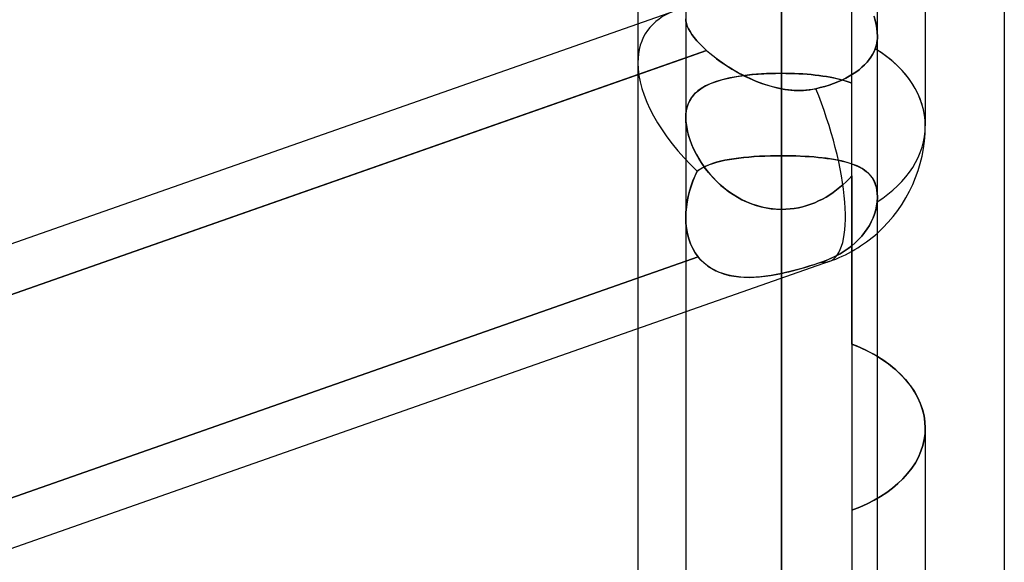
# Model space of a CAD drawing. Header units: millimetres. Extents: x -130 to 54, y -185 to 185.
# Tile 38 of 78: x -29.7 to -23.17, y -35.18 to -31.58. Entities that reach past the tile are written whole.
import ezdxf

# ---------------------------------------------------------------- set-up
doc = ezdxf.new("R2010")
doc.units = ezdxf.units.MM
doc.layers.add('MAIN-1', color=7, linetype='Continuous')
doc.layers.add('MAIN-2', color=7, linetype='Continuous')

msp = doc.modelspace()

# ---------------------------------------------------------------- linework, layer by layer
at = {"layer": 'MAIN-1'}
for p, q in [((-24.6475, 0), (-24.6475, -96.649)), ((-23.1713, 0), (-23.1713, -45.72)), ((-25.2825, 0), (-25.2825, -96.053)), ((-24.0125, -96.053), (-24.0125, 0)), ((-25.6, -26.195), (-25.6, -31.6088)), ((-23.695, -30.2452), (-23.695, -32.284)), ((-25.3569, -31.5235), (-36.8125, -35.542)), ((-36.8125, -35.8779), (-25.2825, -31.8333)), ((-24.6475, -32.4817), (-24.6475, -35.1758)), ((-25.2825, -33.5162), (-36.8125, -37.5608)), ((-25.6, -33.6275), (-25.6, -35.6498)), ((-23.9692, -33.8395), (-24.0126, -33.8118)), ((-23.9285, -33.8692), (-23.9692, -33.8395)), ((-23.8901, -33.9011), (-23.9285, -33.8692)), ((-23.8543, -33.9349), (-23.8901, -33.9011)), ((-23.8214, -33.9705), (-23.8543, -33.9349)), ((-23.7919, -34.0076), (-23.8214, -33.9705)), ((-23.7661, -34.0459), (-23.7919, -34.0076)), ((-23.7443, -34.0853), (-23.7661, -34.0459)), ((-23.7265, -34.1254), (-23.7443, -34.0853)), ((-23.7127, -34.1659), (-23.7265, -34.1254)), ((-23.7028, -34.2064), (-23.7127, -34.1659)), ((-23.697, -34.2466), (-23.7028, -34.2064)), ((-23.695, -34.2863), (-23.697, -34.2466)), ((-23.695, -34.2863), (-23.695, -36.3251))]:
    msp.add_line(p, q, dxfattribs=at)
msp.add_arc((-24.6475, -32.284), 0.9525, 311.81024, 0.00006, dxfattribs=at)
msp.add_ellipse((-24.6475, -32.284), major_axis=(-0.9525, 0), ratio=0.707107, start_param=-3.141593, end_param=-2.300523, dxfattribs=at)
at = {"layer": 'MAIN-2'}
for p, q in [((-24.6475, 0), (-24.6475, -32.4817)), ((-24.6475, 0), (-24.6475, -32.0385)), ((-24.6475, -96.649), (-24.6475, 0)), ((-24.6475, -95.8098), (-24.6475, 0)), ((-24.6475, -32.0385), (-24.6475, 0)), ((-24.6475, -28.8864), (-24.6475, -32.4817)), ((-24.6475, -32.4817), (-24.6475, -28.8864)), ((-24.6475, -30.8533), (-24.6475, -31.9357)), ((-24.6475, -31.9357), (-24.6475, -30.8533)), ((-24.1812, -33.7304), (-24.1812, -30.8639)), ((-25.2825, -31.5749), (-25.2814, -31.5901)), ((-25.2814, -31.5901), (-25.2825, -31.5749)), ((-24.6475, -35.1758), (-24.6475, -31.5805)), ((-24.6475, -31.5805), (-24.6475, -35.1758)), ((-24.0351, -31.5553), (-24.0271, -31.5836)), ((-24.0264, -31.5863), (-24.034, -31.5587)), ((-24.0271, -31.5836), (-24.0207, -31.6114)), ((-24.0203, -31.6134), (-24.0264, -31.5863)), ((-25.6, -31.6088), (-25.6, -31.8663)), ((-25.2814, -31.5901), (-25.2781, -31.6062)), ((-25.2781, -31.6061), (-25.2814, -31.5901)), ((-25.2725, -31.6231), (-25.2781, -31.6061)), ((-25.2781, -31.6062), (-25.2724, -31.6233)), ((-25.2645, -31.6411), (-25.2725, -31.6231)), ((-25.2724, -31.6233), (-25.2644, -31.6411)), ((-25.2541, -31.6598), (-25.2645, -31.6411)), ((-25.2644, -31.6411), (-25.2541, -31.6598)), ((-24.0207, -31.6114), (-24.0161, -31.6384)), ((-24.016, -31.6397), (-24.0203, -31.6134)), ((-24.0161, -31.6384), (-24.0134, -31.6643)), ((-24.0133, -31.665), (-24.016, -31.6397)), ((-25.2541, -31.6598), (-25.2415, -31.6792)), ((-25.2415, -31.6792), (-25.2541, -31.6598)), ((-25.2415, -31.6792), (-25.2265, -31.6994)), ((-25.2265, -31.6993), (-25.2415, -31.6792)), ((-25.2093, -31.7201), (-25.2265, -31.6993)), ((-25.2265, -31.6994), (-25.2091, -31.7202)), ((-24.0129, -31.7044), (-24.014, -31.7193)), ((-24.014, -31.7193), (-24.0129, -31.7045)), ((-24.0134, -31.6643), (-24.0125, -31.6891)), ((-24.0125, -31.6892), (-24.0133, -31.665)), ((-24.0125, -31.6891), (-24.0129, -31.7044)), ((-24.0129, -31.7045), (-24.0125, -31.6892)), ((-25.1898, -31.7414), (-25.2093, -31.7201)), ((-25.2091, -31.7202), (-25.1896, -31.7415)), ((-25.1681, -31.7631), (-25.1898, -31.7414)), ((-25.1896, -31.7415), (-25.1681, -31.7631)), ((-25.1681, -31.7631), (-25.1445, -31.7849)), ((-25.1445, -31.7849), (-25.1681, -31.7631)), ((-24.0263, -31.7734), (-24.0344, -31.7923)), ((-24.0343, -31.7923), (-24.0263, -31.7734)), ((-24.0221, -31.7608), (-24.0263, -31.7734)), ((-24.0263, -31.7734), (-24.0221, -31.7608)), ((-24.0187, -31.7475), (-24.0221, -31.7608)), ((-24.0221, -31.7608), (-24.0186, -31.7475)), ((-24.0159, -31.7337), (-24.0187, -31.7475)), ((-24.0186, -31.7475), (-24.0159, -31.7337)), ((-24.014, -31.7193), (-24.0159, -31.7337)), ((-24.0159, -31.7337), (-24.014, -31.7193)), ((-25.1445, -31.7849), (-36.8358, -35.8861)), ((-25.2825, -31.8333), (-25.1445, -31.7849)), ((-25.1445, -31.7849), (-25.1238, -31.8028)), ((-25.1249, -31.8019), (-25.1445, -31.7849)), ((-25.1043, -31.8189), (-25.1249, -31.8019)), ((-25.1238, -31.8028), (-25.1018, -31.8208)), ((-25.0826, -31.8358), (-25.1043, -31.8189)), ((-25.1018, -31.8208), (-25.0786, -31.8388)), ((-25.0599, -31.8525), (-25.0826, -31.8358)), ((-25.0786, -31.8388), (-25.0544, -31.8565)), ((-24.067, -31.8451), (-24.0811, -31.862)), ((-24.0811, -31.862), (-24.067, -31.8451)), ((-24.0549, -31.8284), (-24.067, -31.8451)), ((-24.067, -31.8451), (-24.0549, -31.8284)), ((-24.044, -31.8107), (-24.0549, -31.8284)), ((-24.0549, -31.8284), (-24.044, -31.8107)), ((-24.0344, -31.7923), (-24.044, -31.8107)), ((-24.044, -31.8107), (-24.0343, -31.7923)), ((-25.6, -31.8663), (-25.6, -33.6275)), ((-25.0363, -31.8691), (-25.0599, -31.8525)), ((-25.0544, -31.8565), (-25.0294, -31.8738)), ((-25.0119, -31.8854), (-25.0363, -31.8691)), ((-25.0294, -31.8738), (-25.0034, -31.8908)), ((-24.9868, -31.9013), (-25.0119, -31.8854)), ((-25.0034, -31.8908), (-24.9767, -31.9074)), ((-24.961, -31.9167), (-24.9868, -31.9013)), ((-24.9767, -31.9074), (-24.9492, -31.9234)), ((-24.1343, -31.9118), (-24.1551, -31.9273)), ((-24.1551, -31.9273), (-24.1343, -31.9118)), ((-24.1149, -31.8957), (-24.1343, -31.9118)), ((-24.1343, -31.9118), (-24.1149, -31.8957)), ((-24.0971, -31.879), (-24.1149, -31.8957)), ((-24.1149, -31.8957), (-24.0971, -31.879)), ((-24.0811, -31.862), (-24.0971, -31.879)), ((-24.0971, -31.879), (-24.0811, -31.862)), ((-25.0663, -31.9853), (-25.0382, -31.9772)), ((-25.0416, -31.9781), (-25.0657, -31.9851)), ((-25.0165, -31.9718), (-25.0416, -31.9781)), ((-25.0382, -31.9772), (-25.0085, -31.9699)), ((-24.9902, -31.966), (-25.0165, -31.9718)), ((-25.0085, -31.9699), (-24.9774, -31.9634)), ((-24.963, -31.9607), (-24.9902, -31.966)), ((-24.9774, -31.9634), (-24.9449, -31.9576)), ((-24.9348, -31.9559), (-24.963, -31.9607)), ((-24.9346, -31.9316), (-24.961, -31.9167)), ((-24.9492, -31.9234), (-24.9211, -31.9389)), ((-24.9449, -31.9576), (-24.9111, -31.9524)), ((-24.9056, -31.9517), (-24.9348, -31.9559)), ((-24.9076, -31.946), (-24.9346, -31.9316)), ((-24.9211, -31.9389), (-24.8923, -31.9537)), ((-24.9111, -31.9524), (-24.876, -31.948)), ((-24.8802, -31.9597), (-24.9076, -31.946)), ((-24.8755, -31.948), (-24.9056, -31.9517)), ((-24.8923, -31.9537), (-24.863, -31.9678)), ((-24.8522, -31.9727), (-24.8802, -31.9597)), ((-24.876, -31.948), (-24.8397, -31.9442)), ((-24.8445, -31.9447), (-24.8755, -31.948)), ((-24.863, -31.9678), (-24.8332, -31.9811)), ((-24.8239, -31.985), (-24.8522, -31.9727)), ((-24.8128, -31.9419), (-24.8445, -31.9447)), ((-24.8397, -31.9442), (-24.8025, -31.9411)), ((-24.7805, -31.9397), (-24.8128, -31.9419)), ((-24.8025, -31.9411), (-24.7646, -31.9388)), ((-24.7478, -31.9379), (-24.7805, -31.9397)), ((-24.7646, -31.9388), (-24.7261, -31.937)), ((-24.7147, -31.9367), (-24.7478, -31.9379)), ((-24.7261, -31.937), (-24.687, -31.936)), ((-24.6812, -31.9359), (-24.7147, -31.9367)), ((-24.687, -31.936), (-24.6475, -31.9357)), ((-24.6475, -31.9357), (-24.6812, -31.9359)), ((-24.6475, -31.9357), (-24.6188, -31.9359)), ((-24.6475, -31.9357), (-24.6475, -41.529)), ((-24.6187, -31.9359), (-24.6475, -31.9357)), ((-24.6188, -31.9359), (-24.5903, -31.9364)), ((-24.5901, -31.9364), (-24.6187, -31.9359)), ((-24.5903, -31.9364), (-24.5621, -31.9373)), ((-24.5618, -31.9373), (-24.5901, -31.9364)), ((-24.5621, -31.9373), (-24.5341, -31.9386)), ((-24.5338, -31.9386), (-24.5618, -31.9373)), ((-24.5341, -31.9386), (-24.5064, -31.9402)), ((-24.5061, -31.9402), (-24.5338, -31.9386)), ((-24.5064, -31.9402), (-24.4791, -31.9422)), ((-24.4788, -31.9422), (-24.5061, -31.9402)), ((-24.4791, -31.9422), (-24.4521, -31.9445)), ((-24.4518, -31.9446), (-24.4788, -31.9422)), ((-24.4521, -31.9445), (-24.4257, -31.9473)), ((-24.4253, -31.9473), (-24.4518, -31.9446)), ((-24.4257, -31.9473), (-24.3999, -31.9503)), ((-24.3995, -31.9504), (-24.4253, -31.9473)), ((-24.3999, -31.9503), (-24.3748, -31.9537)), ((-24.3743, -31.9538), (-24.3995, -31.9504)), ((-24.3748, -31.9537), (-24.3503, -31.9575)), ((-24.3498, -31.9576), (-24.3743, -31.9538)), ((-24.3503, -31.9575), (-24.3265, -31.9617)), ((-24.3261, -31.9618), (-24.3498, -31.9576)), ((-24.3265, -31.9617), (-24.3035, -31.9662)), ((-24.303, -31.9663), (-24.3261, -31.9618)), ((-24.3035, -31.9662), (-24.2812, -31.9712)), ((-24.2807, -31.9713), (-24.303, -31.9663)), ((-24.2812, -31.9712), (-24.2597, -31.9765)), ((-24.2592, -31.9766), (-24.2807, -31.9713)), ((-24.2597, -31.9765), (-24.2389, -31.9822)), ((-24.2384, -31.9823), (-24.2592, -31.9766)), ((-24.2223, -31.9678), (-24.2476, -31.9803)), ((-24.2476, -31.9803), (-24.2223, -31.9678)), ((-24.1989, -31.9551), (-24.2223, -31.9678)), ((-24.2223, -31.9678), (-24.1989, -31.9551)), ((-24.1767, -31.9417), (-24.1989, -31.9551)), ((-24.1989, -31.9551), (-24.1767, -31.9417)), ((-24.1551, -31.9273), (-24.1767, -31.9417)), ((-24.1767, -31.9417), (-24.1551, -31.9273)), ((-25.1863, -32.0404), (-25.2021, -32.0522)), ((-25.2007, -32.0512), (-25.1826, -32.0379)), ((-25.1692, -32.0294), (-25.1863, -32.0404)), ((-25.1826, -32.0379), (-25.1627, -32.0256)), ((-25.1509, -32.0191), (-25.1692, -32.0294)), ((-25.1627, -32.0256), (-25.1411, -32.0142)), ((-25.1314, -32.0096), (-25.1509, -32.0191)), ((-25.1411, -32.0142), (-25.1179, -32.0037)), ((-25.1106, -32.0008), (-25.1314, -32.0096)), ((-25.1179, -32.0037), (-25.0929, -31.9941)), ((-25.0888, -31.9926), (-25.1106, -32.0008)), ((-25.0929, -31.9941), (-25.0663, -31.9853)), ((-25.0657, -31.9851), (-25.0888, -31.9926)), ((-24.8332, -31.9811), (-24.803, -31.9934)), ((-24.7952, -31.9964), (-24.8239, -31.985)), ((-24.803, -31.9934), (-24.7724, -32.0047)), ((-24.7661, -32.0069), (-24.7952, -31.9964)), ((-24.7724, -32.0047), (-24.7415, -32.015)), ((-24.7368, -32.0165), (-24.7661, -32.0069)), ((-24.7415, -32.015), (-24.7104, -32.0241)), ((-24.7072, -32.025), (-24.7368, -32.0165)), ((-24.7104, -32.0241), (-24.679, -32.032)), ((-24.6774, -32.0323), (-24.7072, -32.025)), ((-24.679, -32.032), (-24.6475, -32.0385)), ((-24.6475, -32.0385), (-24.6774, -32.0323)), ((-24.6246, -32.0423), (-24.6475, -32.0385)), ((-24.6475, -32.0385), (-24.6267, -32.042)), ((-24.6267, -32.042), (-24.606, -32.0449)), ((-24.6016, -32.0454), (-24.6246, -32.0423)), ((-24.606, -32.0449), (-24.5852, -32.0471)), ((-24.5787, -32.0476), (-24.6016, -32.0454)), ((-24.4653, -32.0454), (-24.4877, -32.0477)), ((-24.4818, -32.0472), (-24.4614, -32.0449)), ((-24.4431, -32.0421), (-24.4653, -32.0454)), ((-24.4614, -32.0449), (-24.4411, -32.0418)), ((-24.421, -32.0378), (-24.4431, -32.0421)), ((-24.4411, -32.0418), (-24.421, -32.0378)), ((-24.3915, -32.0308), (-24.421, -32.0378)), ((-24.421, -32.0378), (-24.3915, -32.0308)), ((-24.3619, -32.0227), (-24.3915, -32.0308)), ((-24.3915, -32.0308), (-24.3619, -32.0227)), ((-24.3322, -32.0136), (-24.3619, -32.0227)), ((-24.3619, -32.0227), (-24.3322, -32.0136)), ((-24.3029, -32.0033), (-24.3322, -32.0136)), ((-24.3322, -32.0136), (-24.3029, -32.0033)), ((-24.2746, -31.9922), (-24.3029, -32.0033)), ((-24.3029, -32.0033), (-24.2746, -31.9922)), ((-24.2476, -31.9803), (-24.2746, -31.9922)), ((-24.2746, -31.9922), (-24.2476, -31.9803)), ((-24.2389, -31.9822), (-24.2189, -31.9884)), ((-24.2185, -31.9885), (-24.2384, -31.9823)), ((-24.2189, -31.9884), (-24.1996, -31.995)), ((-24.1994, -31.995), (-24.2185, -31.9885)), ((-24.1996, -31.995), (-24.1812, -32.002)), ((-24.1812, -32.002), (-24.1994, -31.995)), ((-25.2523, -32.1096), (-25.2614, -32.1267)), ((-25.256, -32.1161), (-25.2448, -32.0979)), ((-25.2418, -32.0936), (-25.2523, -32.1096)), ((-25.2448, -32.0979), (-25.2318, -32.081)), ((-25.2299, -32.0788), (-25.2418, -32.0936)), ((-25.2318, -32.081), (-25.2171, -32.0655)), ((-25.2166, -32.065), (-25.2299, -32.0788)), ((-25.2171, -32.0655), (-25.2007, -32.0512)), ((-25.2021, -32.0522), (-25.2166, -32.065)), ((-24.5852, -32.0471), (-24.5644, -32.0486)), ((-24.5558, -32.049), (-24.5787, -32.0476)), ((-24.5644, -32.0486), (-24.5437, -32.0494)), ((-24.533, -32.0495), (-24.5558, -32.049)), ((-24.5437, -32.0494), (-24.523, -32.0494)), ((-24.5103, -32.0491), (-24.533, -32.0495)), ((-24.523, -32.0494), (-24.5024, -32.0487)), ((-24.4877, -32.0477), (-24.5103, -32.0491)), ((-24.5024, -32.0487), (-24.4818, -32.0472)), ((-25.2748, -32.1646), (-25.2791, -32.1854)), ((-25.2782, -32.1802), (-25.2728, -32.1573)), ((-25.2689, -32.145), (-25.2748, -32.1646)), ((-25.2728, -32.1573), (-25.2654, -32.1359)), ((-25.2614, -32.1267), (-25.2689, -32.145)), ((-25.2654, -32.1359), (-25.256, -32.1161)), ((-25.2825, -32.2303), (-25.2815, -32.2046)), ((-25.2817, -32.2073), (-25.2825, -32.2303)), ((-25.2814, -32.2576), (-25.2825, -32.2303)), ((-25.2825, -32.2303), (-25.2816, -32.2545)), ((-25.2791, -32.1854), (-25.2817, -32.2073)), ((-25.2815, -32.2046), (-25.2782, -32.1802)), ((-25.2816, -32.2545), (-25.2789, -32.2799)), ((-25.278, -32.2864), (-25.2814, -32.2576)), ((-25.2789, -32.2799), (-25.2744, -32.3063)), ((-25.2723, -32.3164), (-25.278, -32.2864)), ((-25.2744, -32.3063), (-25.2682, -32.3333)), ((-25.2644, -32.3471), (-25.2723, -32.3164)), ((-25.2682, -32.3333), (-25.2603, -32.3608)), ((-25.2544, -32.3782), (-25.2644, -32.3471)), ((-25.2603, -32.3608), (-25.2507, -32.3886)), ((-25.2424, -32.4096), (-25.2544, -32.3782)), ((-25.2507, -32.3886), (-25.2395, -32.4166)), ((-25.2284, -32.4412), (-25.2424, -32.4096)), ((-25.2395, -32.4166), (-25.2267, -32.4447)), ((-25.2125, -32.4726), (-25.2284, -32.4412)), ((-25.2267, -32.4447), (-25.2125, -32.4727)), ((-25.1946, -32.5039), (-25.2125, -32.4726)), ((-25.2125, -32.4727), (-25.1967, -32.5004)), ((-25.1967, -32.5004), (-25.1796, -32.5278)), ((-24.9645, -32.5018), (-24.9952, -32.5067)), ((-24.9935, -32.5064), (-24.963, -32.5015)), ((-24.9326, -32.4974), (-24.9645, -32.5018)), ((-24.963, -32.5015), (-24.9313, -32.4973)), ((-24.8996, -32.4937), (-24.9326, -32.4974)), ((-24.9313, -32.4973), (-24.8985, -32.4935)), ((-24.8656, -32.4904), (-24.8996, -32.4937)), ((-24.8985, -32.4935), (-24.8646, -32.4904)), ((-24.8305, -32.4877), (-24.8656, -32.4904)), ((-24.8646, -32.4904), (-24.8299, -32.4877)), ((-24.7948, -32.4855), (-24.8305, -32.4877)), ((-24.8299, -32.4877), (-24.7945, -32.4855)), ((-24.7586, -32.4839), (-24.7948, -32.4855)), ((-24.7945, -32.4855), (-24.7584, -32.4838)), ((-24.7219, -32.4827), (-24.7586, -32.4839)), ((-24.7584, -32.4838), (-24.7219, -32.4827)), ((-24.6848, -32.4819), (-24.7219, -32.4827)), ((-24.7219, -32.4827), (-24.6849, -32.482)), ((-24.6849, -32.482), (-24.6475, -32.4817)), ((-24.6475, -32.4817), (-24.6848, -32.4819)), ((-24.6475, -35.1758), (-24.6475, -32.4817)), ((-24.6475, -32.4817), (-24.6475, -35.1758)), ((-24.6161, -32.4819), (-24.6475, -32.4817)), ((-24.6475, -32.4817), (-24.6159, -32.4819)), ((-24.585, -32.4824), (-24.6161, -32.4819)), ((-24.6159, -32.4819), (-24.5845, -32.4824)), ((-24.5541, -32.4832), (-24.585, -32.4824)), ((-24.5845, -32.4824), (-24.5534, -32.4832)), ((-24.5237, -32.4844), (-24.5541, -32.4832)), ((-24.5534, -32.4832), (-24.5225, -32.4844)), ((-24.4936, -32.4859), (-24.5237, -32.4844)), ((-24.5225, -32.4844), (-24.492, -32.486)), ((-24.4639, -32.4878), (-24.4936, -32.4859)), ((-24.492, -32.486), (-24.4618, -32.4879)), ((-24.4348, -32.49), (-24.4639, -32.4878)), ((-24.4618, -32.4879), (-24.4322, -32.4902)), ((-24.4062, -32.4926), (-24.4348, -32.49)), ((-24.4322, -32.4902), (-24.4032, -32.4929)), ((-24.3783, -32.4955), (-24.4062, -32.4926)), ((-24.4032, -32.4929), (-24.3751, -32.4959)), ((-24.3512, -32.4989), (-24.3783, -32.4955)), ((-24.3751, -32.4959), (-24.3476, -32.4993)), ((-24.3249, -32.5026), (-24.3512, -32.4989)), ((-24.3476, -32.4993), (-24.321, -32.5032)), ((-25.1749, -32.535), (-25.1946, -32.5039)), ((-25.1706, -32.5611), (-25.1893, -32.5722)), ((-25.1887, -32.5718), (-25.1695, -32.5605)), ((-25.1796, -32.5278), (-25.1611, -32.5548)), ((-25.1532, -32.5656), (-25.1749, -32.535)), ((-25.1502, -32.5509), (-25.1706, -32.5611)), ((-25.1695, -32.5605), (-25.1487, -32.5502)), ((-25.1611, -32.5548), (-25.1413, -32.5811)), ((-25.1296, -32.5955), (-25.1532, -32.5656)), ((-25.1282, -32.5416), (-25.1502, -32.5509)), ((-25.1487, -32.5502), (-25.1263, -32.5409)), ((-25.1047, -32.5332), (-25.1282, -32.5416)), ((-25.1263, -32.5409), (-25.1025, -32.5325)), ((-25.0795, -32.5255), (-25.1047, -32.5332)), ((-25.1025, -32.5325), (-25.0773, -32.5249)), ((-25.0529, -32.5186), (-25.0795, -32.5255)), ((-25.0773, -32.5249), (-25.0507, -32.518)), ((-25.0247, -32.5123), (-25.0529, -32.5186)), ((-25.0507, -32.518), (-25.0227, -32.5119)), ((-24.9952, -32.5067), (-25.0247, -32.5123)), ((-25.0227, -32.5119), (-24.9935, -32.5064)), ((-24.2995, -32.5067), (-24.3249, -32.5026)), ((-24.321, -32.5032), (-24.2953, -32.5075)), ((-24.2749, -32.5113), (-24.2995, -32.5067)), ((-24.2953, -32.5075), (-24.2704, -32.5123)), ((-24.2513, -32.5164), (-24.2749, -32.5113)), ((-24.2704, -32.5123), (-24.2465, -32.5175)), ((-24.2286, -32.5219), (-24.2513, -32.5164)), ((-24.2465, -32.5175), (-24.2236, -32.5232)), ((-24.2068, -32.528), (-24.2286, -32.5219)), ((-24.2236, -32.5232), (-24.2019, -32.5295)), ((-24.1861, -32.5346), (-24.2068, -32.528)), ((-24.2019, -32.5295), (-24.1812, -32.5363)), ((-24.1663, -32.5418), (-24.1861, -32.5346)), ((-24.1812, -32.5363), (-24.1617, -32.5436)), ((-24.1476, -32.5496), (-24.1663, -32.5418)), ((-24.1617, -32.5436), (-24.1433, -32.5516)), ((-24.1299, -32.5581), (-24.1476, -32.5496)), ((-24.1433, -32.5516), (-24.1261, -32.5602)), ((-24.1134, -32.5674), (-24.1299, -32.5581)), ((-24.1261, -32.5602), (-24.11, -32.5695)), ((-24.0979, -32.5774), (-24.1134, -32.5674)), ((-25.2216, -32.6165), (-25.2353, -32.6495)), ((-25.2351, -32.6488), (-25.2215, -32.6161)), ((-25.2064, -32.5843), (-25.2216, -32.6165)), ((-25.2215, -32.6161), (-25.2064, -32.5843)), ((-25.2064, -32.5843), (-25.1887, -32.5718)), ((-25.1893, -32.5722), (-25.2064, -32.5843)), ((-25.1413, -32.5811), (-25.1202, -32.6067)), ((-25.1041, -32.6247), (-25.1296, -32.5955)), ((-25.1202, -32.6067), (-25.0978, -32.6314)), ((-25.0769, -32.6528), (-25.1041, -32.6247)), ((-25.0978, -32.6314), (-25.0743, -32.6553)), ((-24.1812, -32.614), (-24.1999, -32.6343)), ((-24.1998, -32.6342), (-24.1812, -32.614)), ((-24.1812, -32.614), (-24.1812, -34.8314)), ((-24.11, -32.5695), (-24.0951, -32.5794)), ((-24.0837, -32.5883), (-24.0979, -32.5774)), ((-24.0951, -32.5794), (-24.0814, -32.5902)), ((-24.0706, -32.6), (-24.0837, -32.5883)), ((-24.0814, -32.5902), (-24.0688, -32.6018)), ((-24.0587, -32.6127), (-24.0706, -32.6)), ((-24.0688, -32.6018), (-24.0573, -32.6144)), ((-24.0481, -32.6263), (-24.0587, -32.6127)), ((-24.0573, -32.6144), (-24.0471, -32.6279)), ((-24.0389, -32.641), (-24.0481, -32.6263)), ((-24.0471, -32.6279), (-24.0381, -32.6424)), ((-25.2475, -32.6832), (-25.2579, -32.7176)), ((-25.2576, -32.7164), (-25.2471, -32.6823)), ((-25.2353, -32.6495), (-25.2475, -32.6832)), ((-25.2471, -32.6823), (-25.2351, -32.6488)), ((-25.0478, -32.6797), (-25.0769, -32.6528)), ((-25.0743, -32.6553), (-25.0496, -32.6781)), ((-25.0496, -32.6781), (-25.0238, -32.6997)), ((-25.0172, -32.705), (-25.0478, -32.6797)), ((-24.2825, -32.7086), (-24.2606, -32.6912)), ((-24.2607, -32.6912), (-24.2825, -32.7086)), ((-24.2397, -32.673), (-24.2607, -32.6912)), ((-24.2606, -32.6912), (-24.2395, -32.6728)), ((-24.2194, -32.654), (-24.2397, -32.673)), ((-24.2395, -32.6728), (-24.2192, -32.6538)), ((-24.1999, -32.6343), (-24.2194, -32.654)), ((-24.2192, -32.6538), (-24.1998, -32.6342)), ((-24.0309, -32.6568), (-24.0389, -32.641)), ((-24.0381, -32.6424), (-24.0304, -32.6581)), ((-24.0243, -32.6738), (-24.0309, -32.6568)), ((-24.0304, -32.6581), (-24.024, -32.6748)), ((-24.0192, -32.6919), (-24.0243, -32.6738)), ((-24.024, -32.6748), (-24.0189, -32.6927)), ((-24.0154, -32.7111), (-24.0192, -32.6919)), ((-24.0189, -32.6927), (-24.0154, -32.7116)), ((-25.2666, -32.7523), (-25.2735, -32.7871)), ((-25.2733, -32.7859), (-25.2663, -32.751)), ((-25.2579, -32.7176), (-25.2666, -32.7523)), ((-25.2663, -32.751), (-25.2576, -32.7164)), ((-25.0238, -32.6997), (-24.9969, -32.7202)), ((-24.9851, -32.7286), (-25.0172, -32.705)), ((-24.9969, -32.7202), (-24.969, -32.7393)), ((-24.9516, -32.7502), (-24.9851, -32.7286)), ((-24.969, -32.7393), (-24.9401, -32.757)), ((-24.9167, -32.7698), (-24.9516, -32.7502)), ((-24.9401, -32.757), (-24.9102, -32.7732)), ((-24.377, -32.7692), (-24.3524, -32.7555)), ((-24.3522, -32.7554), (-24.3768, -32.769)), ((-24.3524, -32.7555), (-24.3284, -32.7409)), ((-24.3283, -32.7408), (-24.3522, -32.7554)), ((-24.3284, -32.7409), (-24.3051, -32.7252)), ((-24.305, -32.7251), (-24.3283, -32.7408)), ((-24.3051, -32.7252), (-24.2825, -32.7086)), ((-24.2825, -32.7086), (-24.305, -32.7251)), ((-24.0132, -32.7313), (-24.0154, -32.7111)), ((-24.0154, -32.7116), (-24.0132, -32.7314)), ((-24.0125, -32.7523), (-24.0132, -32.7313)), ((-24.0132, -32.7314), (-24.0125, -32.7522)), ((-24.0125, -32.7578), (-24.0127, -32.7636)), ((-24.0127, -32.7637), (-24.0125, -32.758)), ((-24.0125, -32.7522), (-24.0125, -32.7578)), ((-24.0125, -32.758), (-24.0125, -32.7523)), ((-25.2785, -32.8219), (-25.2815, -32.8565)), ((-25.2814, -32.856), (-25.2783, -32.821)), ((-25.2735, -32.7871), (-25.2785, -32.8219)), ((-25.2783, -32.821), (-25.2733, -32.7859)), ((-24.8807, -32.7872), (-24.9167, -32.7698)), ((-24.9102, -32.7732), (-24.8794, -32.7878)), ((-24.8434, -32.8023), (-24.8807, -32.7872)), ((-24.8794, -32.7878), (-24.8478, -32.8006)), ((-24.8478, -32.8006), (-24.8156, -32.8117)), ((-24.8054, -32.8147), (-24.8434, -32.8023)), ((-24.8156, -32.8117), (-24.7827, -32.8208)), ((-24.7667, -32.8246), (-24.8054, -32.8147)), ((-24.7827, -32.8208), (-24.7493, -32.828)), ((-24.7274, -32.8316), (-24.7667, -32.8246)), ((-24.7493, -32.828), (-24.7156, -32.8332)), ((-24.5354, -32.826), (-24.5632, -32.831)), ((-24.5632, -32.831), (-24.5356, -32.8261)), ((-24.5356, -32.8261), (-24.5082, -32.8198)), ((-24.5078, -32.8197), (-24.5354, -32.826)), ((-24.5082, -32.8198), (-24.4811, -32.8122)), ((-24.4807, -32.8121), (-24.5078, -32.8197)), ((-24.4811, -32.8122), (-24.4544, -32.8033)), ((-24.454, -32.8032), (-24.4807, -32.8121)), ((-24.4544, -32.8033), (-24.428, -32.7931)), ((-24.4277, -32.793), (-24.454, -32.8032)), ((-24.428, -32.7931), (-24.4022, -32.7817)), ((-24.402, -32.7816), (-24.4277, -32.793)), ((-24.4022, -32.7817), (-24.377, -32.7692)), ((-24.3768, -32.769), (-24.402, -32.7816)), ((-24.018, -32.8141), (-24.0237, -32.8412)), ((-24.0237, -32.8412), (-24.018, -32.8141)), ((-24.0143, -32.7872), (-24.018, -32.8141)), ((-24.018, -32.8141), (-24.0143, -32.7872)), ((-24.0143, -32.7872), (-24.0137, -32.7812)), ((-24.0137, -32.7812), (-24.0143, -32.7872)), ((-24.0133, -32.7752), (-24.0137, -32.7812)), ((-24.0137, -32.7812), (-24.0133, -32.7753)), ((-24.0129, -32.7694), (-24.0133, -32.7752)), ((-24.0133, -32.7753), (-24.0129, -32.7695)), ((-24.0127, -32.7636), (-24.0129, -32.7694)), ((-24.0129, -32.7695), (-24.0127, -32.7637)), ((-25.2825, -32.8907), (-25.2814, -32.856)), ((-25.2815, -32.8565), (-25.2825, -32.8908)), ((-25.2813, -32.9276), (-25.2825, -32.8907)), ((-25.2825, -32.8908), (-25.2813, -32.9277)), ((-25.2825, -32.891), (-25.2825, -35.6622)), ((-24.6876, -32.8359), (-24.7274, -32.8316)), ((-24.7156, -32.8332), (-24.6817, -32.8363)), ((-24.6475, -32.8374), (-24.6876, -32.8359)), ((-24.6817, -32.8363), (-24.6475, -32.8374)), ((-24.6475, -32.8374), (-24.6192, -32.8367)), ((-24.6193, -32.8367), (-24.6475, -32.8374)), ((-24.6475, -42.799), (-24.6475, -32.8374)), ((-24.6475, -32.8374), (-24.6475, -36.4423)), ((-24.6475, -36.4423), (-24.6475, -32.8374)), ((-24.5911, -32.8345), (-24.6193, -32.8367)), ((-24.6192, -32.8367), (-24.5911, -32.8345)), ((-24.5911, -32.8345), (-24.5632, -32.831)), ((-24.5632, -32.831), (-24.5911, -32.8345)), ((-24.0316, -32.8681), (-24.0414, -32.8943)), ((-24.0414, -32.8943), (-24.0316, -32.8681)), ((-24.0237, -32.8412), (-24.0316, -32.8681)), ((-24.0316, -32.8681), (-24.0237, -32.8412)), ((-25.2776, -32.9637), (-25.2813, -32.9276)), ((-25.2813, -32.9277), (-25.2775, -32.9639)), ((-24.0655, -32.9431), (-24.0802, -32.9669)), ((-24.0802, -32.9669), (-24.0655, -32.9431)), ((-24.0527, -32.9194), (-24.0655, -32.9431)), ((-24.0655, -32.9431), (-24.0527, -32.9194)), ((-24.0414, -32.8943), (-24.0527, -32.9194)), ((-24.0527, -32.9194), (-24.0414, -32.8943)), ((-25.2713, -32.9988), (-25.2776, -32.9637)), ((-25.2775, -32.9639), (-25.2712, -32.999)), ((-25.2623, -33.0329), (-25.2713, -32.9988)), ((-25.2712, -32.999), (-25.2624, -33.0328)), ((-24.1162, -33.014), (-24.1371, -33.0366)), ((-24.1371, -33.0366), (-24.1162, -33.014)), ((-24.0972, -32.9906), (-24.1162, -33.014)), ((-24.1162, -33.014), (-24.0972, -32.9906)), ((-24.0802, -32.9669), (-24.0972, -32.9906)), ((-24.0972, -32.9906), (-24.0802, -32.9669)), ((-25.2624, -33.0328), (-25.2509, -33.0651)), ((-25.2508, -33.0654), (-25.2623, -33.0329)), ((-25.2509, -33.0651), (-25.2368, -33.0958)), ((-25.2367, -33.0961), (-25.2508, -33.0654)), ((-24.1827, -33.0779), (-24.2065, -33.0961)), ((-24.2065, -33.0961), (-24.1827, -33.0779)), ((-24.1594, -33.0579), (-24.1827, -33.0779)), ((-24.1827, -33.0779), (-24.1594, -33.0579)), ((-24.1371, -33.0366), (-24.1594, -33.0579)), ((-24.1594, -33.0579), (-24.1371, -33.0366)), ((-25.2008, -33.1516), (-36.866, -37.2437)), ((-36.866, -37.2437), (-25.2008, -33.1516)), ((-25.2368, -33.0958), (-25.22, -33.1247)), ((-25.22, -33.1248), (-25.2367, -33.0961)), ((-25.22, -33.1247), (-25.2008, -33.1516)), ((-25.2008, -33.1516), (-25.22, -33.1248)), ((-25.2008, -33.1516), (-25.181, -33.1742)), ((-25.182, -33.1732), (-25.2008, -33.1516)), ((-24.2895, -33.1469), (-24.3203, -33.1618)), ((-24.3203, -33.1617), (-24.2895, -33.1469)), ((-24.26, -33.1308), (-24.2895, -33.1469)), ((-24.2895, -33.1469), (-24.26, -33.1308)), ((-24.2322, -33.1137), (-24.26, -33.1308)), ((-24.26, -33.1308), (-24.2322, -33.1137)), ((-24.2065, -33.0961), (-24.2322, -33.1137)), ((-24.2322, -33.1137), (-24.2065, -33.0961)), ((-24.3322, -33.1828), (-25.2825, -33.5162)), ((-25.1615, -33.1929), (-25.182, -33.1732)), ((-25.181, -33.1742), (-25.1594, -33.1948)), ((-25.1395, -33.2107), (-25.1615, -33.1929)), ((-25.1594, -33.1948), (-25.1359, -33.2133)), ((-25.1159, -33.2266), (-25.1395, -33.2107)), ((-25.1359, -33.2133), (-25.1107, -33.2298)), ((-24.4873, -33.2202), (-24.5138, -33.228)), ((-24.5018, -33.2245), (-24.4777, -33.2173)), ((-24.461, -33.2122), (-24.4873, -33.2202)), ((-24.4777, -33.2173), (-24.4537, -33.2099)), ((-24.4349, -33.2039), (-24.461, -33.2122)), ((-24.4537, -33.2099), (-24.43, -33.2023)), ((-24.4091, -33.1954), (-24.4349, -33.2039)), ((-24.43, -33.2023), (-24.4066, -33.1946)), ((-24.3836, -33.1868), (-24.4091, -33.1954)), ((-24.4066, -33.1946), (-24.3836, -33.1868)), ((-24.3519, -33.1751), (-24.3836, -33.1868)), ((-24.3836, -33.1868), (-24.3519, -33.1751)), ((-24.3519, -33.1751), (-24.3203, -33.1617)), ((-24.3203, -33.1618), (-24.3519, -33.1751)), ((-25.091, -33.2406), (-25.1159, -33.2266)), ((-25.1107, -33.2298), (-25.0838, -33.2442)), ((-25.0647, -33.2527), (-25.091, -33.2406)), ((-25.0838, -33.2442), (-25.0556, -33.2564)), ((-25.037, -33.263), (-25.0647, -33.2527)), ((-25.0556, -33.2564), (-25.0261, -33.2665)), ((-25.0083, -33.2714), (-25.037, -33.263)), ((-25.0261, -33.2665), (-24.9954, -33.2746)), ((-24.9787, -33.278), (-25.0083, -33.2714)), ((-24.9954, -33.2746), (-24.9637, -33.2807)), ((-24.9482, -33.2829), (-24.9787, -33.278)), ((-24.9637, -33.2807), (-24.9311, -33.2849)), ((-24.9169, -33.2861), (-24.9482, -33.2829)), ((-24.9311, -33.2849), (-24.8976, -33.2873)), ((-24.8284, -33.2871), (-24.793, -33.2846)), ((-24.7856, -33.284), (-24.8192, -33.2866)), ((-24.793, -33.2846), (-24.7571, -33.2808)), ((-24.7515, -33.2801), (-24.7856, -33.284)), ((-24.7571, -33.2808), (-24.7208, -33.2757)), ((-24.7171, -33.2751), (-24.7515, -33.2801)), ((-24.7208, -33.2757), (-24.6843, -33.2694)), ((-24.6824, -33.269), (-24.7171, -33.2751)), ((-24.6843, -33.2694), (-24.6475, -33.262)), ((-24.6475, -33.262), (-24.6824, -33.269)), ((-24.6207, -33.256), (-24.6475, -33.262)), ((-24.6475, -33.262), (-24.6232, -33.2566)), ((-24.6475, -33.262), (-24.6475, -36.1838)), ((-24.6475, -36.1838), (-24.6475, -33.262)), ((-24.6232, -33.2566), (-24.5989, -33.2508)), ((-24.5939, -33.2496), (-24.6207, -33.256)), ((-24.5989, -33.2508), (-24.5746, -33.2447)), ((-24.5671, -33.2427), (-24.5939, -33.2496)), ((-24.5746, -33.2447), (-24.5503, -33.2383)), ((-24.5404, -33.2356), (-24.5671, -33.2427)), ((-24.5503, -33.2383), (-24.526, -33.2315)), ((-24.5138, -33.228), (-24.5404, -33.2356)), ((-24.526, -33.2315), (-24.5018, -33.2245)), ((-24.8849, -33.2877), (-24.9169, -33.2861)), ((-24.8976, -33.2873), (-24.8633, -33.288)), ((-24.8524, -33.2879), (-24.8849, -33.2877)), ((-24.8633, -33.288), (-24.8284, -33.2871)), ((-24.8192, -33.2866), (-24.8524, -33.2879)), ((-24.1812, -33.7304), (-24.1812, -41.7329)), ((-24.1511, -33.7425), (-24.1812, -33.7304)), ((-24.1812, -33.7304), (-24.1267, -33.7529)), ((-24.1216, -33.7552), (-24.1511, -33.7425)), ((-24.1267, -33.7529), (-24.0748, -33.7775)), ((-24.0929, -33.7685), (-24.1216, -33.7552)), ((-24.0652, -33.7824), (-24.0929, -33.7685)), ((-24.0748, -33.7775), (-24.0261, -33.8038)), ((-24.0384, -33.7969), (-24.0652, -33.7824)), ((-24.0126, -33.8118), (-24.0384, -33.7969)), ((-24.0261, -33.8038), (-23.9808, -33.8318)), ((-23.9808, -33.8318), (-23.9386, -33.8615)), ((-23.9386, -33.8615), (-23.8986, -33.8936)), ((-23.8986, -33.8936), (-23.8614, -33.9278)), ((-23.8614, -33.9278), (-23.8272, -33.9639)), ((-23.8272, -33.9639), (-23.7964, -34.0016)), ((-23.7964, -34.0016), (-23.7694, -34.0406)), ((-23.7694, -34.0406), (-23.7466, -34.0808)), ((-23.7466, -34.0808), (-23.7279, -34.1217)), ((-23.7279, -34.1217), (-23.7135, -34.1631)), ((-23.7135, -34.1631), (-23.7032, -34.2045)), ((-23.7032, -34.2045), (-23.697, -34.2457)), ((-23.697, -34.2457), (-23.695, -34.2863)), ((-23.7023, -34.363), (-23.6968, -34.3244)), ((-23.6968, -34.3244), (-23.7023, -34.363)), ((-23.6968, -34.3244), (-23.695, -34.2863)), ((-23.695, -34.2863), (-23.6968, -34.3244)), ((-23.7114, -34.4017), (-23.7023, -34.363)), ((-23.7023, -34.363), (-23.7114, -34.4017)), ((-23.7407, -34.4785), (-23.7242, -34.4403)), ((-23.7242, -34.4403), (-23.7407, -34.4785)), ((-23.7242, -34.4403), (-23.7114, -34.4017)), ((-23.7114, -34.4017), (-23.7242, -34.4403)), ((-23.7848, -34.5526), (-23.7609, -34.5161)), ((-23.7609, -34.5161), (-23.7848, -34.5526)), ((-23.7609, -34.5161), (-23.7407, -34.4785)), ((-23.7407, -34.4785), (-23.7609, -34.5161)), ((-23.8429, -34.6219), (-23.8123, -34.5879)), ((-23.8123, -34.5879), (-23.8429, -34.6219)), ((-23.8123, -34.5879), (-23.7848, -34.5526)), ((-23.7848, -34.5526), (-23.8123, -34.5879)), ((-23.9125, -34.6848), (-23.8764, -34.6542)), ((-23.8764, -34.6542), (-23.9125, -34.6848)), ((-23.8764, -34.6542), (-23.8429, -34.6219)), ((-23.8429, -34.6219), (-23.8764, -34.6542)), ((-23.9911, -34.74), (-23.9508, -34.7135)), ((-23.9508, -34.7135), (-23.9911, -34.74)), ((-23.9508, -34.7135), (-23.9125, -34.6848)), ((-23.9125, -34.6848), (-23.9508, -34.7135)), ((-24.0808, -34.789), (-24.0344, -34.7652)), ((-24.0344, -34.7652), (-24.0808, -34.789)), ((-24.0344, -34.7652), (-23.9911, -34.74)), ((-23.9911, -34.74), (-24.0344, -34.7652)), ((-24.1812, -34.8314), (-24.1299, -34.8111)), ((-24.1299, -34.8111), (-24.1812, -34.8314)), ((-24.1812, -34.8314), (-24.1812, -45.72)), ((-24.1299, -34.8111), (-24.0808, -34.789)), ((-24.0808, -34.789), (-24.1299, -34.8111))]:
    msp.add_line(p, q, dxfattribs=at)
msp.add_arc((-24.6475, -32.284), 0.9525, 289.32927, 311.81024, dxfattribs=at)
for major_axis, ratio, start_param, end_param in [((0.8897, -0.6307), 0.539402, 2.772741, 3.506668), ((0.8897, -0.6307), 0.539402, 2.772741, 3.506668), ((-0.9525, 0), 0.707107, -2.300523, -2.281187), ((-0.9525, 0), 0.707107, 3.141593, 4.001998), ((0.8897, -0.6307), 0.539402, -2.776518, -1.832586), ((0.8897, -0.6307), 0.539402, -2.776518, -1.832586), ((0.3153, -0.8988), 0.314247, 0, 1.736796), ((0.3153, -0.8988), 0.314247, 0, 1.736796), ((-0.9525, 0), 0.707107, 2.298027, 3.141593), ((-0.9525, 0), 0.707107, 2.298027, 3.141593), ((0.3153, -0.8988), 0.314247, -0.167022, -0.004455), ((0.3153, -0.8988), 0.314247, -0.167022, -0.004455), ((0.3153, -0.8988), 0.314247, -0.004455, 0), ((0.3153, -0.8988), 0.314247, -0.004455, 0)]:
    msp.add_ellipse((-24.6475, -32.284), major_axis=major_axis, ratio=ratio, start_param=start_param, end_param=end_param, dxfattribs=at)

doc.saveas('drawing.dxf')
